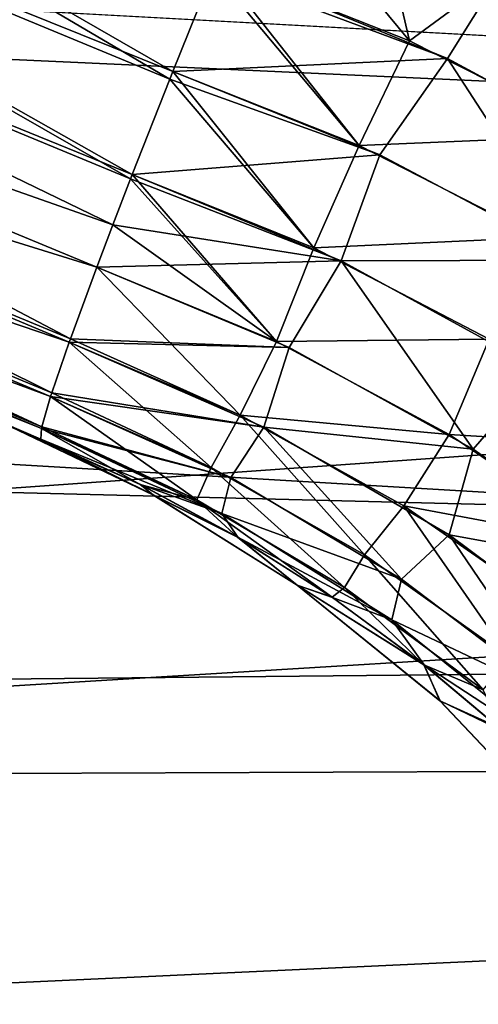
# Model space of a CAD drawing. Header units: millimetres. Extents: x -100 to 100, y -64 to 136.
# Tile 164 of 256: x -22.25 to -21.15, y 19.19 to 21.55. Entities that reach past the tile are written whole.
import ezdxf

# ---------------------------------------------------------------- set-up
doc = ezdxf.new("R2010")
doc.units = ezdxf.units.MM
doc.header["$LTSCALE"] = 159.143519
for name, color, linetype in [('146', 7, 'CONTINUOUS'), ('147', 7, 'CONTINUOUS'), ('148', 7, 'CONTINUOUS'), ('151', 7, 'CONTINUOUS'), ('157', 7, 'CONTINUOUS'), ('158', 7, 'CONTINUOUS'), ('356', 7, 'CONTINUOUS'), ('361', 7, 'CONTINUOUS'), ('363', 7, 'CONTINUOUS'), ('397', 7, 'CONTINUOUS'), ('407', 7, 'CONTINUOUS'), ('412', 7, 'CONTINUOUS'), ('437', 7, 'CONTINUOUS'), ('58', 7, 'CONTINUOUS')]:
    doc.layers.add(name, color=color, linetype=linetype)

msp = doc.modelspace()

# ---------------------------------------------------------------- linework, layer by layer
at = {"layer": '146', "color": 7, "linetype": 'CONTINUOUS', "true_color": 0x8c979c}
for points in [[(-21.3154, 21.4964, 2.6619), (-21.6749, 21.9306, 2.6685), (-21.7779, 21.6795, 2.6401), (-21.3154, 21.4964, 2.6619)], [(-21.3863, 21.8007, 2.6786), (-21.6749, 21.9306, 2.6685), (-21.3154, 21.4964, 2.6619), (-21.3863, 21.8007, 2.6786)], [(-21.1034, 21.6521, 2.6885), (-21.3863, 21.8007, 2.6786), (-21.3154, 21.4964, 2.6619), (-21.1034, 21.6521, 2.6885)], [(-21.4357, 21.2462, 2.5847), (-21.7779, 21.6795, 2.6401), (-21.7848, 21.6626, 2.6363), (-21.4357, 21.2462, 2.5847)], [(-21.4357, 21.2462, 2.5847), (-21.3154, 21.4964, 2.6619), (-21.7779, 21.6795, 2.6401), (-21.4357, 21.2462, 2.5847)], [(-21.8812, 21.4232, 2.5571), (-21.4357, 21.2462, 2.5847), (-21.7848, 21.6626, 2.6363), (-21.8812, 21.4232, 2.5571)], [(-20.8687, 21.27, 2.683), (-21.1034, 21.6521, 2.6885), (-21.3154, 21.4964, 2.6619), (-20.8687, 21.27, 2.683)], [(-21.4357, 21.2462, 2.5847), (-20.8687, 21.27, 2.683), (-21.3154, 21.4964, 2.6619), (-21.4357, 21.2462, 2.5847)], [(-21.8887, 21.4045, 2.5487), (-21.5443, 21.0016, 2.4502), (-21.8812, 21.4232, 2.5571), (-21.8887, 21.4045, 2.5487)], [(-21.8812, 21.4232, 2.5571), (-21.5443, 21.0016, 2.4502), (-21.4357, 21.2462, 2.5847), (-21.8812, 21.4232, 2.5571)], [(-21.9784, 21.1767, 2.4164), (-21.5443, 21.0016, 2.4502), (-21.8887, 21.4045, 2.5487), (-21.9784, 21.1767, 2.4164)], [(-21.4357, 21.2462, 2.5847), (-21.0054, 21.0269, 2.6125), (-20.8687, 21.27, 2.683), (-21.4357, 21.2462, 2.5847)], [(-21.4357, 21.2462, 2.5847), (-21.5443, 21.0016, 2.4502), (-21.0054, 21.0269, 2.6125), (-21.4357, 21.2462, 2.5847)], [(-21.6334, 20.7782, 2.2617), (-21.9784, 21.1767, 2.4164), (-21.9824, 21.1664, 2.409), (-21.6334, 20.7782, 2.2617)], [(-21.5443, 21.0016, 2.4502), (-21.9784, 21.1767, 2.4164), (-21.6334, 20.7782, 2.2617), (-21.5443, 21.0016, 2.4502)], [(-22.0246, 21.0571, 2.3207), (-21.6334, 20.7782, 2.2617), (-21.9824, 21.1664, 2.409), (-22.0246, 21.0571, 2.3207)], [(-22.063, 20.9561, 2.2213), (-21.6334, 20.7782, 2.2617), (-22.0246, 21.0571, 2.3207), (-22.063, 20.9561, 2.2213)], [(-21.5443, 21.0016, 2.4502), (-21.1255, 20.7839, 2.4853), (-21.0054, 21.0269, 2.6125), (-21.5443, 21.0016, 2.4502)], [(-21.1255, 20.7839, 2.4853), (-21.5443, 21.0016, 2.4502), (-21.6334, 20.7782, 2.2617), (-21.1255, 20.7839, 2.4853)], [(-21.7208, 20.6019, 2.0267), (-22.063, 20.9561, 2.2213), (-22.1261, 20.7847, 1.996), (-21.7208, 20.6019, 2.0267)], [(-21.6334, 20.7782, 2.2617), (-22.063, 20.9561, 2.2213), (-21.7208, 20.6019, 2.0267), (-21.6334, 20.7782, 2.2617)], [(-21.7898, 20.4771, 1.7615), (-22.1291, 20.7762, 1.9823), (-22.1706, 20.6555, 1.7385), (-21.7898, 20.4771, 1.7615)], [(-22.1291, 20.7762, 1.9823), (-21.7208, 20.6019, 2.0267), (-22.1261, 20.7847, 1.996), (-22.1291, 20.7762, 1.9823)], [(-21.7208, 20.6019, 2.0267), (-22.1291, 20.7762, 1.9823), (-21.7898, 20.4771, 1.7615), (-21.7208, 20.6019, 2.0267)], [(-21.2205, 20.556, 2.3047), (-21.6334, 20.7782, 2.2617), (-21.7208, 20.6019, 2.0267), (-21.2205, 20.556, 2.3047)], [(-21.2205, 20.556, 2.3047), (-21.1255, 20.7839, 2.4853), (-21.6334, 20.7782, 2.2617), (-21.2205, 20.556, 2.3047)], [(-20.7254, 20.5259, 2.5215), (-21.1255, 20.7839, 2.4853), (-21.2205, 20.556, 2.3047), (-20.7254, 20.5259, 2.5215)], [(-22.1735, 20.6467, 1.7154), (-21.7898, 20.4771, 1.7615), (-22.1706, 20.6555, 1.7385), (-22.1735, 20.6467, 1.7154)], [(-21.8242, 20.3998, 1.4856), (-22.1735, 20.6467, 1.7154), (-22.1944, 20.5745, 1.4594), (-21.8242, 20.3998, 1.4856)], [(-21.7898, 20.4771, 1.7615), (-22.1735, 20.6467, 1.7154), (-21.8242, 20.3998, 1.4856), (-21.7898, 20.4771, 1.7615)], [(-21.423, 20.2683, 1.8121), (-21.7208, 20.6019, 2.0267), (-21.7898, 20.4771, 1.7615), (-21.423, 20.2683, 1.8121)], [(-21.3295, 20.3853, 2.0748), (-21.2205, 20.556, 2.3047), (-21.7208, 20.6019, 2.0267), (-21.3295, 20.3853, 2.0748)], [(-21.3295, 20.3853, 2.0748), (-21.7208, 20.6019, 2.0267), (-21.423, 20.2683, 1.8121), (-21.3295, 20.3853, 2.0748)], [(-21.9591, 20.4366, 1.2), (-22.1953, 20.5705, 1.4382), (-22.1966, 20.5448, 1.1695), (-21.9591, 20.4366, 1.2)], [(-22.1953, 20.5705, 1.4382), (-21.8242, 20.3998, 1.4856), (-22.1944, 20.5745, 1.4594), (-22.1953, 20.5705, 1.4382)], [(-21.8242, 20.3998, 1.4856), (-22.1953, 20.5705, 1.4382), (-21.9591, 20.4366, 1.2), (-21.8242, 20.3998, 1.4856)], [(-20.8277, 20.2919, 2.3501), (-21.2205, 20.556, 2.3047), (-21.3295, 20.3853, 2.0748), (-20.8277, 20.2919, 2.3501)], [(-20.8277, 20.2919, 2.3501), (-20.7254, 20.5259, 2.5215), (-21.2205, 20.556, 2.3047), (-20.8277, 20.2919, 2.3501)], [(-21.4711, 20.1908, 1.5381), (-21.7898, 20.4771, 1.7615), (-21.8242, 20.3998, 1.4856), (-21.4711, 20.1908, 1.5381)], [(-21.423, 20.2683, 1.8121), (-21.7898, 20.4771, 1.7615), (-21.4711, 20.1908, 1.5381), (-21.423, 20.2683, 1.8121)], [(-21.7267, 20.3106, 1.233), (-21.8242, 20.3998, 1.4856), (-21.9591, 20.4366, 1.2), (-21.7267, 20.3106, 1.233)], [(-21.4711, 20.1908, 1.5381), (-21.8242, 20.3998, 1.4856), (-21.5005, 20.167, 1.2687), (-21.4711, 20.1908, 1.5381)], [(-21.5005, 20.167, 1.2687), (-21.8242, 20.3998, 1.4856), (-21.7267, 20.3106, 1.233), (-21.5005, 20.167, 1.2687)], [(-21.0763, 20.0223, 1.8669), (-21.3295, 20.3853, 2.0748), (-21.423, 20.2683, 1.8121), (-21.0763, 20.0223, 1.8669)], [(-20.9584, 20.1287, 2.1264), (-20.8277, 20.2919, 2.3501), (-21.3295, 20.3853, 2.0748), (-20.9584, 20.1287, 2.1264)], [(-20.9584, 20.1287, 2.1264), (-21.3295, 20.3853, 2.0748), (-21.0763, 20.0223, 1.8669), (-20.9584, 20.1287, 2.1264)], [(-21.1393, 19.9458, 1.5954), (-21.423, 20.2683, 1.8121), (-21.4711, 20.1908, 1.5381), (-21.1393, 19.9458, 1.5954)], [(-21.0763, 20.0223, 1.8669), (-21.423, 20.2683, 1.8121), (-21.1393, 19.9458, 1.5954), (-21.0763, 20.0223, 1.8669)], [(-21.2817, 20.0059, 1.3071), (-21.4711, 20.1908, 1.5381), (-21.5005, 20.167, 1.2687), (-21.2817, 20.0059, 1.3071)], [(-21.1393, 19.9458, 1.5954), (-21.4711, 20.1908, 1.5381), (-21.2817, 20.0059, 1.3071), (-21.1393, 19.9458, 1.5954)], [(-21.0937, 19.8479, 1.3437), (-21.1393, 19.9458, 1.5954), (-21.2817, 20.0059, 1.3071), (-21.0937, 19.8479, 1.3437)]]:
    msp.add_3dface(points, dxfattribs=at)
at = {"layer": '147', "color": 7, "linetype": 'CONTINUOUS', "true_color": 0x8c979c}
for points in [[(-22.1966, 20.5448, -1.1694), (-21.9587, 20.4364, -1.2001), (-22.2683, 20.5745, -0.5444), (-22.1966, 20.5448, -1.1694)], [(-22.2683, 20.5745, -0.5444), (-21.9587, 20.4364, -1.2001), (-21.929, 20.4119, -0.5145), (-22.2683, 20.5745, -0.5444)], [(-22.2683, 20.5745, -0.5444), (-21.929, 20.4119, -0.5145), (-22.268, 20.5743, 0.5484), (-22.2683, 20.5745, -0.5444)], [(-21.9287, 20.4118, 0.5183), (-22.1966, 20.5448, 1.1695), (-22.268, 20.5743, 0.5484), (-21.9287, 20.4118, 0.5183)], [(-21.929, 20.4119, -0.5145), (-21.9287, 20.4118, 0.5183), (-22.268, 20.5743, 0.5484), (-21.929, 20.4119, -0.5145)], [(-21.9591, 20.4366, 1.2), (-22.1966, 20.5448, 1.1695), (-21.9287, 20.4118, 0.5183), (-21.9591, 20.4366, 1.2)], [(-21.7267, 20.3106, 1.233), (-21.9591, 20.4366, 1.2), (-21.9287, 20.4118, 0.5183), (-21.7267, 20.3106, 1.233)], [(-21.9587, 20.4364, -1.2001), (-21.7261, 20.3103, -1.2333), (-21.929, 20.4119, -0.5145), (-21.9587, 20.4364, -1.2001)], [(-21.929, 20.4119, -0.5145), (-21.7261, 20.3103, -1.2333), (-21.5844, 20.1961, -0.4829), (-21.929, 20.4119, -0.5145)], [(-21.929, 20.4119, -0.5145), (-21.5844, 20.1961, -0.4829), (-21.9287, 20.4118, 0.5183), (-21.929, 20.4119, -0.5145)], [(-21.5841, 20.1961, 0.4866), (-21.7267, 20.3106, 1.233), (-21.9287, 20.4118, 0.5183), (-21.5841, 20.1961, 0.4866)], [(-21.5844, 20.1961, -0.4829), (-21.5841, 20.1961, 0.4866), (-21.9287, 20.4118, 0.5183), (-21.5844, 20.1961, -0.4829)], [(-21.5005, 20.167, 1.2687), (-21.7267, 20.3106, 1.233), (-21.5841, 20.1961, 0.4866), (-21.5005, 20.167, 1.2687)], [(-21.7261, 20.3103, -1.2333), (-21.4998, 20.1666, -1.269), (-21.5844, 20.1961, -0.4829), (-21.7261, 20.3103, -1.2333)], [(-21.4998, 20.1666, -1.269), (-21.281, 20.0054, -1.3074), (-21.5844, 20.1961, -0.4829), (-21.4998, 20.1666, -1.269)], [(-21.5844, 20.1961, -0.4829), (-21.281, 20.0054, -1.3074), (-21.2429, 19.9194, -0.4498), (-21.5844, 20.1961, -0.4829)], [(-21.5844, 20.1961, -0.4829), (-21.2429, 19.9194, -0.4498), (-21.5841, 20.1961, 0.4866), (-21.5844, 20.1961, -0.4829)], [(-21.2817, 20.0059, 1.3071), (-21.5005, 20.167, 1.2687), (-21.5841, 20.1961, 0.4866), (-21.2817, 20.0059, 1.3071)], [(-21.2427, 19.9194, 0.4532), (-21.2817, 20.0059, 1.3071), (-21.5841, 20.1961, 0.4866), (-21.2427, 19.9194, 0.4532)], [(-21.2429, 19.9194, -0.4498), (-21.2427, 19.9194, 0.4532), (-21.5841, 20.1961, 0.4866), (-21.2429, 19.9194, -0.4498)], [(-21.0937, 19.8479, 1.3437), (-21.2817, 20.0059, 1.3071), (-21.2427, 19.9194, 0.4532), (-21.0937, 19.8479, 1.3437)], [(-21.281, 20.0054, -1.3074), (-21.1024, 19.8556, -1.3421), (-21.2429, 19.9194, -0.4498), (-21.281, 20.0054, -1.3074)], [(-21.2429, 19.9194, -0.4498), (-21.1024, 19.8556, -1.3421), (-20.9177, 19.5765, -0.4159), (-21.2429, 19.9194, -0.4498)], [(-21.2429, 19.9194, -0.4498), (-20.9177, 19.5765, -0.4159), (-21.2427, 19.9194, 0.4532), (-21.2429, 19.9194, -0.4498)], [(-20.9175, 19.5764, 0.419), (-21.0937, 19.8479, 1.3437), (-21.2427, 19.9194, 0.4532), (-20.9175, 19.5764, 0.419)], [(-20.9177, 19.5765, -0.4159), (-20.9175, 19.5764, 0.419), (-21.2427, 19.9194, 0.4532), (-20.9177, 19.5765, -0.4159)]]:
    msp.add_3dface(points, dxfattribs=at)
at = {"layer": '148', "color": 7, "linetype": 'CONTINUOUS', "true_color": 0x8c979c}
for points in [[(-21.7779, 21.6795, -2.6401), (-21.2246, 21.4545, -2.6662), (-21.7848, 21.6626, -2.6363), (-21.7779, 21.6795, -2.6401)], [(-21.1022, 21.6512, -2.6885), (-21.2246, 21.4545, -2.6662), (-21.7779, 21.6795, -2.6401), (-21.1022, 21.6512, -2.6885)], [(-21.2246, 21.4545, -2.6662), (-21.8812, 21.4233, -2.5571), (-21.7848, 21.6626, -2.6363), (-21.2246, 21.4545, -2.6662)], [(-21.1022, 21.6512, -2.6885), (-20.6949, 21.168, -2.6912), (-21.2246, 21.4545, -2.6662), (-21.1022, 21.6512, -2.6885)], [(-21.3868, 21.2239, -2.5879), (-21.8812, 21.4233, -2.5571), (-21.2246, 21.4545, -2.6662), (-21.3868, 21.2239, -2.5879)], [(-20.9116, 20.9725, -2.6188), (-21.3868, 21.2239, -2.5879), (-21.2246, 21.4545, -2.6662), (-20.9116, 20.9725, -2.6188)], [(-20.6949, 21.168, -2.6912), (-20.9116, 20.9725, -2.6188), (-21.2246, 21.4545, -2.6662), (-20.6949, 21.168, -2.6912)], [(-21.8812, 21.4233, -2.5571), (-21.3868, 21.2239, -2.5879), (-21.8887, 21.4045, -2.5487), (-21.8812, 21.4233, -2.5571)], [(-21.8887, 21.4045, -2.5487), (-21.3868, 21.2239, -2.5879), (-21.9784, 21.1767, -2.4164), (-21.8887, 21.4045, -2.5487)], [(-21.9784, 21.1767, -2.4164), (-21.3868, 21.2239, -2.5879), (-21.4787, 20.9709, -2.4556), (-21.9784, 21.1767, -2.4164)], [(-21.3868, 21.2239, -2.5879), (-20.9116, 20.9725, -2.6188), (-21.4787, 20.9709, -2.4556), (-21.3868, 21.2239, -2.5879)], [(-21.9784, 21.1767, -2.4164), (-21.4787, 20.9709, -2.4556), (-21.9824, 21.1664, -2.409), (-21.9784, 21.1767, -2.4164)], [(-21.9824, 21.1664, -2.409), (-21.4787, 20.9709, -2.4556), (-22.0246, 21.0571, -2.3207), (-21.9824, 21.1664, -2.409)], [(-22.0246, 21.0571, -2.3207), (-21.4787, 20.9709, -2.4556), (-22.063, 20.9561, -2.2213), (-22.0246, 21.0571, -2.3207)], [(-22.063, 20.9561, -2.2213), (-21.4787, 20.9709, -2.4556), (-21.6033, 20.7638, -2.2648), (-22.063, 20.9561, -2.2213)], [(-21.6033, 20.7638, -2.2648), (-21.4787, 20.9709, -2.4556), (-21.1631, 20.5209, -2.3112), (-21.6033, 20.7638, -2.2648)], [(-21.4787, 20.9709, -2.4556), (-20.9116, 20.9725, -2.6188), (-21.0003, 20.7089, -2.4964), (-21.4787, 20.9709, -2.4556)], [(-21.4787, 20.9709, -2.4556), (-21.0003, 20.7089, -2.4964), (-21.1631, 20.5209, -2.3112), (-21.4787, 20.9709, -2.4556)], [(-22.063, 20.9561, -2.2213), (-21.6033, 20.7638, -2.2648), (-22.1261, 20.7846, -1.996), (-22.063, 20.9561, -2.2213)], [(-22.1291, 20.7762, -1.9823), (-21.6638, 20.5736, -2.0335), (-22.1706, 20.6555, -1.7385), (-22.1291, 20.7762, -1.9823)], [(-22.1261, 20.7846, -1.996), (-21.6033, 20.7638, -2.2648), (-22.1291, 20.7762, -1.9823), (-22.1261, 20.7846, -1.996)], [(-22.1291, 20.7762, -1.9823), (-21.6033, 20.7638, -2.2648), (-21.6638, 20.5736, -2.0335), (-22.1291, 20.7762, -1.9823)], [(-21.6033, 20.7638, -2.2648), (-21.1631, 20.5209, -2.3112), (-21.6638, 20.5736, -2.0335), (-21.6033, 20.7638, -2.2648)], [(-21.1631, 20.5209, -2.3112), (-21.0003, 20.7089, -2.4964), (-20.7464, 20.2303, -2.3603), (-21.1631, 20.5209, -2.3112)], [(-22.1706, 20.6555, -1.7385), (-21.6638, 20.5736, -2.0335), (-22.1735, 20.6467, -1.7154), (-22.1706, 20.6555, -1.7385)], [(-22.1735, 20.6467, -1.7154), (-21.7429, 20.4532, -1.7677), (-22.1944, 20.5745, -1.4593), (-22.1735, 20.6467, -1.7154)], [(-22.1735, 20.6467, -1.7154), (-21.6638, 20.5736, -2.0335), (-21.7429, 20.4532, -1.7677), (-22.1735, 20.6467, -1.7154)], [(-22.1966, 20.5448, -1.1694), (-22.1953, 20.5705, -1.4382), (-21.764, 20.3676, -1.4942), (-22.1966, 20.5448, -1.1694)], [(-22.1944, 20.5745, -1.4593), (-21.7429, 20.4532, -1.7677), (-22.1953, 20.5705, -1.4382), (-22.1944, 20.5745, -1.4593)], [(-22.1953, 20.5705, -1.4382), (-21.7429, 20.4532, -1.7677), (-21.764, 20.3676, -1.4942), (-22.1953, 20.5705, -1.4382)], [(-21.7429, 20.4532, -1.7677), (-21.6638, 20.5736, -2.0335), (-21.3344, 20.2103, -1.8256), (-21.7429, 20.4532, -1.7677)], [(-21.6638, 20.5736, -2.0335), (-21.1631, 20.5209, -2.3112), (-21.2212, 20.3161, -2.0894), (-21.6638, 20.5736, -2.0335)], [(-21.6638, 20.5736, -2.0335), (-21.2212, 20.3161, -2.0894), (-21.3344, 20.2103, -1.8256), (-21.6638, 20.5736, -2.0335)], [(-21.9587, 20.4364, -1.2001), (-22.1966, 20.5448, -1.1694), (-21.764, 20.3676, -1.4942), (-21.9587, 20.4364, -1.2001)], [(-21.1631, 20.5209, -2.3112), (-20.7464, 20.2303, -2.3603), (-21.2212, 20.3161, -2.0894), (-21.1631, 20.5209, -2.3112)], [(-21.7429, 20.4532, -1.7677), (-21.3344, 20.2103, -1.8256), (-21.764, 20.3676, -1.4942), (-21.7429, 20.4532, -1.7677)], [(-21.7261, 20.3103, -1.2333), (-21.9587, 20.4364, -1.2001), (-21.764, 20.3676, -1.4942), (-21.7261, 20.3103, -1.2333)], [(-21.7261, 20.3103, -1.2333), (-21.764, 20.3676, -1.4942), (-21.3581, 20.1131, -1.5569), (-21.7261, 20.3103, -1.2333)], [(-21.764, 20.3676, -1.4942), (-21.3344, 20.2103, -1.8256), (-21.3581, 20.1131, -1.5569), (-21.764, 20.3676, -1.4942)], [(-21.4998, 20.1666, -1.269), (-21.7261, 20.3103, -1.2333), (-21.3581, 20.1131, -1.5569), (-21.4998, 20.1666, -1.269)], [(-21.3344, 20.2103, -1.8256), (-21.2212, 20.3161, -2.0894), (-20.9521, 19.9211, -1.8888), (-21.3344, 20.2103, -1.8256)], [(-21.2212, 20.3161, -2.0894), (-20.7464, 20.2303, -2.3603), (-20.8062, 20.0072, -2.1498), (-21.2212, 20.3161, -2.0894)], [(-21.2212, 20.3161, -2.0894), (-20.8062, 20.0072, -2.1498), (-20.9521, 19.9211, -1.8888), (-21.2212, 20.3161, -2.0894)], [(-21.3344, 20.2103, -1.8256), (-20.9521, 19.9211, -1.8888), (-21.3581, 20.1131, -1.5569), (-21.3344, 20.2103, -1.8256)], [(-21.281, 20.0054, -1.3074), (-21.4998, 20.1666, -1.269), (-21.3581, 20.1131, -1.5569), (-21.281, 20.0054, -1.3074)], [(-21.281, 20.0054, -1.3074), (-21.3581, 20.1131, -1.5569), (-20.9822, 19.8109, -1.6262), (-21.281, 20.0054, -1.3074)], [(-21.3581, 20.1131, -1.5569), (-20.9521, 19.9211, -1.8888), (-20.9822, 19.8109, -1.6262), (-21.3581, 20.1131, -1.5569)], [(-21.1024, 19.8556, -1.3421), (-21.281, 20.0054, -1.3074), (-20.9822, 19.8109, -1.6262), (-21.1024, 19.8556, -1.3421)]]:
    msp.add_3dface(points, dxfattribs=at)
at = {"layer": '151', "color": 7, "linetype": 'CONTINUOUS', "true_color": 0x8c979c}
for points in [[(-23.6189, 22.4223, -2.5723), (-21.8887, 21.4045, -2.5487), (-23.7228, 22.1641, -2.4846), (-23.6189, 22.4223, -2.5723)], [(-21.8812, 21.4233, -2.5571), (-21.8887, 21.4045, -2.5487), (-23.6189, 22.4223, -2.5723), (-21.8812, 21.4233, -2.5571)], [(-21.7848, 21.6626, -2.6363), (-21.8812, 21.4233, -2.5571), (-23.6189, 22.4223, -2.5723), (-21.7848, 21.6626, -2.6363)], [(-23.7228, 22.1641, -2.4846), (-21.9824, 21.1664, -2.409), (-23.8167, 21.9257, -2.3447), (-23.7228, 22.1641, -2.4846)], [(-21.8887, 21.4045, -2.5487), (-21.9784, 21.1767, -2.4164), (-23.7228, 22.1641, -2.4846), (-21.8887, 21.4045, -2.5487)], [(-21.9784, 21.1767, -2.4164), (-21.9824, 21.1664, -2.409), (-23.7228, 22.1641, -2.4846), (-21.9784, 21.1767, -2.4164)], [(-23.8167, 21.9257, -2.3447), (-22.0246, 21.0571, -2.3207), (-23.8969, 21.7163, -2.1578), (-23.8167, 21.9257, -2.3447)], [(-21.9824, 21.1664, -2.409), (-22.0246, 21.0571, -2.3207), (-23.8167, 21.9257, -2.3447), (-21.9824, 21.1664, -2.409)], [(-23.8969, 21.7163, -2.1578), (-22.1261, 20.7846, -1.996), (-23.9604, 21.5438, -1.9311), (-23.8969, 21.7163, -2.1578)], [(-22.0246, 21.0571, -2.3207), (-22.063, 20.9561, -2.2213), (-23.8969, 21.7163, -2.1578), (-22.0246, 21.0571, -2.3207)], [(-22.063, 20.9561, -2.2213), (-22.1261, 20.7846, -1.996), (-23.8969, 21.7163, -2.1578), (-22.063, 20.9561, -2.2213)], [(-23.9604, 21.5438, -1.9311), (-22.1706, 20.6555, -1.7385), (-24.0049, 21.4147, -1.6732), (-23.9604, 21.5438, -1.9311)], [(-22.1261, 20.7846, -1.996), (-22.1291, 20.7762, -1.9823), (-23.9604, 21.5438, -1.9311), (-22.1261, 20.7846, -1.996)], [(-22.1291, 20.7762, -1.9823), (-22.1706, 20.6555, -1.7385), (-23.9604, 21.5438, -1.9311), (-22.1291, 20.7762, -1.9823)], [(-24.0049, 21.4147, -1.6732), (-22.1944, 20.5745, -1.4593), (-24.0286, 21.3339, -1.3937), (-24.0049, 21.4147, -1.6732)], [(-22.1706, 20.6555, -1.7385), (-22.1735, 20.6467, -1.7154), (-24.0049, 21.4147, -1.6732), (-22.1706, 20.6555, -1.7385)], [(-22.1735, 20.6467, -1.7154), (-22.1944, 20.5745, -1.4593), (-24.0049, 21.4147, -1.6732), (-22.1735, 20.6467, -1.7154)], [(-22.1953, 20.5705, -1.4382), (-22.1966, 20.5448, -1.1694), (-24.0286, 21.3339, -1.3937), (-22.1953, 20.5705, -1.4382)], [(-24.0286, 21.3339, -1.3937), (-22.1966, 20.5448, -1.1694), (-23.1137, 20.9246, -1.1374), (-24.0286, 21.3339, -1.3937)], [(-22.1944, 20.5745, -1.4593), (-22.1953, 20.5705, -1.4382), (-24.0286, 21.3339, -1.3937), (-22.1944, 20.5745, -1.4593)]]:
    msp.add_3dface(points, dxfattribs=at)
at = {"layer": '157', "color": 7, "linetype": 'CONTINUOUS', "true_color": 0x8c979c}
for points in [[(-23.8167, 21.9257, 2.3447), (-21.9784, 21.1767, 2.4164), (-23.7228, 22.1641, 2.4846), (-23.8167, 21.9257, 2.3447)], [(-21.9784, 21.1767, 2.4164), (-21.8887, 21.4045, 2.5487), (-23.7228, 22.1641, 2.4846), (-21.9784, 21.1767, 2.4164)], [(-21.8887, 21.4045, 2.5487), (-21.8812, 21.4232, 2.5571), (-23.7228, 22.1641, 2.4846), (-21.8887, 21.4045, 2.5487)], [(-21.8812, 21.4232, 2.5571), (-21.7848, 21.6626, 2.6363), (-23.7228, 22.1641, 2.4846), (-21.8812, 21.4232, 2.5571)], [(-23.8969, 21.7163, 2.1578), (-22.0246, 21.0571, 2.3207), (-23.8167, 21.9257, 2.3447), (-23.8969, 21.7163, 2.1578)], [(-21.9824, 21.1664, 2.409), (-21.9784, 21.1767, 2.4164), (-23.8167, 21.9257, 2.3447), (-21.9824, 21.1664, 2.409)], [(-22.0246, 21.0571, 2.3207), (-21.9824, 21.1664, 2.409), (-23.8167, 21.9257, 2.3447), (-22.0246, 21.0571, 2.3207)], [(-23.9604, 21.5438, 1.9311), (-22.063, 20.9561, 2.2213), (-23.8969, 21.7163, 2.1578), (-23.9604, 21.5438, 1.9311)], [(-22.063, 20.9561, 2.2213), (-22.0246, 21.0571, 2.3207), (-23.8969, 21.7163, 2.1578), (-22.063, 20.9561, 2.2213)], [(-24.0049, 21.4147, 1.6732), (-22.1291, 20.7762, 1.9823), (-23.9604, 21.5438, 1.9311), (-24.0049, 21.4147, 1.6732)], [(-22.1261, 20.7847, 1.996), (-22.063, 20.9561, 2.2213), (-23.9604, 21.5438, 1.9311), (-22.1261, 20.7847, 1.996)], [(-22.1291, 20.7762, 1.9823), (-22.1261, 20.7847, 1.996), (-23.9604, 21.5438, 1.9311), (-22.1291, 20.7762, 1.9823)], [(-24.0286, 21.3339, 1.3937), (-22.1735, 20.6467, 1.7154), (-24.0049, 21.4147, 1.6732), (-24.0286, 21.3339, 1.3937)], [(-22.1706, 20.6555, 1.7385), (-22.1291, 20.7762, 1.9823), (-24.0049, 21.4147, 1.6732), (-22.1706, 20.6555, 1.7385)], [(-22.1735, 20.6467, 1.7154), (-22.1706, 20.6555, 1.7385), (-24.0049, 21.4147, 1.6732), (-22.1735, 20.6467, 1.7154)], [(-24.0307, 21.3045, 1.1054), (-22.1953, 20.5705, 1.4382), (-24.0286, 21.3339, 1.3937), (-24.0307, 21.3045, 1.1054)], [(-22.1944, 20.5745, 1.4594), (-22.1735, 20.6467, 1.7154), (-24.0286, 21.3339, 1.3937), (-22.1944, 20.5745, 1.4594)], [(-22.1953, 20.5705, 1.4382), (-22.1944, 20.5745, 1.4594), (-24.0286, 21.3339, 1.3937), (-22.1953, 20.5705, 1.4382)], [(-22.1966, 20.5448, 1.1695), (-22.1953, 20.5705, 1.4382), (-24.0307, 21.3045, 1.1054), (-22.1966, 20.5448, 1.1695)]]:
    msp.add_3dface(points, dxfattribs=at)
at = {"layer": '158', "color": 7, "linetype": 'CONTINUOUS', "true_color": 0x8c979c}
for points in [[(-22.268, 20.5743, 0.5484), (-22.1966, 20.5448, 1.1695), (-24.0307, 21.3045, 1.1054), (-22.268, 20.5743, 0.5484)], [(-22.1966, 20.5448, -1.1694), (-22.2683, 20.5745, -0.5444), (-23.1137, 20.9246, -1.1374), (-22.1966, 20.5448, -1.1694)]]:
    msp.add_3dface(points, dxfattribs=at)
at = {"layer": '356', "color": 7, "linetype": 'CONTINUOUS', "true_color": 0x323232}
for points in [[(-21.3211, 18.3036, 47.2), (-19.36, 20.3667, 47.2), (-21.3211, 18.3036, 46.2), (-21.3211, 18.3036, 47.2)], [(-21.3211, 18.3036, 46.2), (-19.36, 20.3667, 47.2), (-19.36, 20.3667, 46.2), (-21.3211, 18.3036, 46.2)]]:
    msp.add_3dface(points, dxfattribs=at)
at = {"layer": '361', "color": 7, "linetype": 'CONTINUOUS', "true_color": 0x323232}
for points in [[(-19.36, 20.3667, 47.2), (-21.3211, 18.3036, 47.2), (-19.8577, 19.8577, 47.3289), (-19.36, 20.3667, 47.2)], [(-21.3211, 18.3036, 47.2), (-21.7085, 17.8157, 47.3289), (-19.8577, 19.8577, 47.3289), (-21.3211, 18.3036, 47.2)], [(-21.7085, 17.8157, 47.3289), (-19.8225, 19.8225, 47.4497), (-19.8577, 19.8577, 47.3289), (-21.7085, 17.8157, 47.3289)], [(-21.67, 17.7841, 47.4497), (-19.8225, 19.8225, 47.4497), (-21.7085, 17.8157, 47.3289), (-21.67, 17.7841, 47.4497)], [(-21.67, 17.7841, 47.4497), (-19.7663, 19.7663, 47.5534), (-19.8225, 19.8225, 47.4497), (-21.67, 17.7841, 47.4497)], [(-21.6085, 17.7337, 47.5534), (-19.7663, 19.7663, 47.5534), (-21.67, 17.7841, 47.4497), (-21.6085, 17.7337, 47.5534)], [(-21.6085, 17.7337, 47.5534), (-19.693, 19.693, 47.6329), (-19.7663, 19.7663, 47.5534), (-21.6085, 17.7337, 47.5534)], [(-21.5284, 17.6679, 47.6329), (-19.693, 19.693, 47.6329), (-21.6085, 17.7337, 47.5534), (-21.5284, 17.6679, 47.6329)], [(-21.5284, 17.6679, 47.6329), (-19.6077, 19.6077, 47.683), (-19.693, 19.693, 47.6329), (-21.5284, 17.6679, 47.6329)], [(-21.4351, 17.5914, 47.683), (-19.6077, 19.6077, 47.683), (-21.5284, 17.6679, 47.6329), (-21.4351, 17.5914, 47.683)], [(-21.4351, 17.5914, 47.683), (-20.9466, 17.9722, 47.7), (-19.6077, 19.6077, 47.683), (-21.4351, 17.5914, 47.683)]]:
    msp.add_3dface(points, dxfattribs=at)
at = {"layer": '363', "color": 7, "linetype": 'CONTINUOUS', "true_color": 0x323232}
for points in [[(-21.3211, 18.3036, 46.2), (-19.36, 20.3667, 46.2), (-19.8577, 19.8577, 46.0706), (-21.3211, 18.3036, 46.2)], [(-21.7084, 17.8156, 46.0706), (-21.3211, 18.3036, 46.2), (-19.8577, 19.8577, 46.0706), (-21.7084, 17.8156, 46.0706)], [(-21.7084, 17.8156, 46.0706), (-19.8577, 19.8577, 46.0706), (-21.6698, 17.7839, 45.9499), (-21.7084, 17.8156, 46.0706)], [(-21.6698, 17.7839, 45.9499), (-19.8577, 19.8577, 46.0706), (-19.8223, 19.8223, 45.9499), (-21.6698, 17.7839, 45.9499)], [(-21.6698, 17.7839, 45.9499), (-19.8223, 19.8223, 45.9499), (-21.6082, 17.7334, 45.8463), (-21.6698, 17.7839, 45.9499)], [(-21.6082, 17.7334, 45.8463), (-19.8223, 19.8223, 45.9499), (-19.766, 19.766, 45.8463), (-21.6082, 17.7334, 45.8463)], [(-21.6082, 17.7334, 45.8463), (-19.766, 19.766, 45.8463), (-21.5281, 17.6676, 45.7668), (-21.6082, 17.7334, 45.8463)], [(-21.5281, 17.6676, 45.7668), (-19.766, 19.766, 45.8463), (-19.6927, 19.6927, 45.7668), (-21.5281, 17.6676, 45.7668)], [(-21.4347, 17.591, 45.7169), (-21.5281, 17.6676, 45.7668), (-19.6927, 19.6927, 45.7668), (-21.4347, 17.591, 45.7169)], [(-19.6073, 19.6073, 45.7169), (-21.4347, 17.591, 45.7169), (-19.6927, 19.6927, 45.7668), (-19.6073, 19.6073, 45.7169)], [(-19.6073, 19.6073, 45.7169), (-20.9417, 17.9779, 45.7), (-21.4347, 17.591, 45.7169), (-19.6073, 19.6073, 45.7169)]]:
    msp.add_3dface(points, dxfattribs=at)
at = {"layer": '397', "color": 7, "linetype": 'CONTINUOUS', "true_color": 0xaaaaaa}
for points in [[(-97.6021, 19.2221, 45.7), (-14.5994, 23.4226, 45.7), (-98.3782, 24.7212, 45.7), (-97.6021, 19.2221, 45.7)], [(-16.8941, 21.8254, 45.7), (-14.5994, 23.4226, 45.7), (-97.6021, 19.2221, 45.7), (-16.8941, 21.8254, 45.7)], [(-19.0155, 20.0043, 45.7), (-16.8941, 21.8254, 45.7), (-97.6021, 19.2221, 45.7), (-19.0155, 20.0043, 45.7)], [(-20.9417, 17.9779, 45.7), (-19.0155, 20.0043, 45.7), (-97.6021, 19.2221, 45.7), (-20.9417, 17.9779, 45.7)], [(-96.5191, 13.7757, 45.7), (-20.9417, 17.9779, 45.7), (-97.6021, 19.2221, 45.7), (-96.5191, 13.7757, 45.7)]]:
    msp.add_3dface(points, dxfattribs=at)
at = {"layer": '407', "color": 7, "linetype": 'CONTINUOUS'}
for points in [[(-96.887, 24.8837, 36.7), (-23.2, 21.6218, 36.7), (-8.2911, 20.8091, 36.7), (-96.887, 24.8837, 36.7)], [(-96.1224, 19.468, 36.7), (-96.887, 24.8837, 36.7), (-10.4924, 19.7907, 36.7), (-96.1224, 19.468, 36.7)], [(-10.4924, 19.7907, 36.7), (-96.887, 24.8837, 36.7), (-8.2911, 20.8091, 36.7), (-10.4924, 19.7907, 36.7)], [(-8.2911, 20.8091, 36.7), (-23.2, 21.6218, 36.7), (-5.9926, 21.5835, 36.7), (-8.2911, 20.8091, 36.7)], [(-12.5706, 18.5402, 36.7), (-96.1224, 19.468, 36.7), (-10.4924, 19.7907, 36.7), (-12.5706, 18.5402, 36.7)], [(-95.0555, 14.1042, 36.7), (-96.1224, 19.468, 36.7), (-16.2623, 15.4045, 36.7), (-95.0555, 14.1042, 36.7)], [(-16.2623, 15.4045, 36.7), (-96.1224, 19.468, 36.7), (-14.5014, 17.0724, 36.7), (-16.2623, 15.4045, 36.7)], [(-14.5014, 17.0724, 36.7), (-96.1224, 19.468, 36.7), (-12.5706, 18.5402, 36.7), (-14.5014, 17.0724, 36.7)]]:
    msp.add_3dface(points, dxfattribs=at)
at = {"layer": '412', "linetype": 'CONTINUOUS'}
for points in [[(-21.8, 21.6218, 36.7427), (-70.0296, 17.0356, 36.7427), (-5.9926, 21.5835, 36.7427), (-21.8, 21.6218, 36.7427)], [(-70.0296, 17.0356, 36.7427), (-21.8, 21.6218, 36.7427), (-23.2, 21.6218, 36.7427), (-70.0296, 17.0356, 36.7427)], [(-5.9926, 21.5835, 36.7427), (-70.0296, 17.0356, 36.7427), (-8.2911, 20.8091, 36.7427), (-5.9926, 21.5835, 36.7427)], [(-8.2911, 20.8091, 36.7427), (-70.0296, 17.0356, 36.7427), (-10.4924, 19.7907, 36.7427), (-8.2911, 20.8091, 36.7427)], [(-10.4924, 19.7907, 36.7427), (-70.0296, 17.0356, 36.7427), (-12.5706, 18.5402, 36.7427), (-10.4924, 19.7907, 36.7427)]]:
    msp.add_3dface(points, dxfattribs=at)
at = {"layer": '437', "color": 7, "linetype": 'CONTINUOUS', "true_color": 0xaaaaaa}
for points in [[(-12.5001, 21.6506, 44.7), (-14.6947, 20.2254, 44.7), (-71.1069, 21.6559, 44.7), (-12.5001, 21.6506, 44.7)], [(-14.6947, 20.2254, 44.7), (-16.7283, 18.5786, 44.7), (-71.1069, 21.6559, 44.7), (-14.6947, 20.2254, 44.7)], [(-16.7283, 18.5786, 44.7), (-70.0296, 17.0356, 44.7), (-71.1069, 21.6559, 44.7), (-16.7283, 18.5786, 44.7)]]:
    msp.add_3dface(points, dxfattribs=at)
at = {"layer": '58', "color": 7, "linetype": 'CONTINUOUS', "true_color": 0x8c979c}
for points in [[(-10.4302, 32.7271, -3.0612), (-10.4302, 19.3584, -3.0612), (-21.3886, 26.6627, -2.6785), (-10.4302, 32.7271, -3.0612)], [(-21.3886, 26.6627, -2.6785), (-10.4302, 19.3584, -3.0612), (-21.0855, 26.4139, -2.6891), (-21.3886, 26.6627, -2.6785)], [(-21.0855, 23.5861, -2.6891), (-10.4302, 19.3584, -3.0612), (-21.3886, 23.3373, -2.6785), (-21.0855, 23.5861, -2.6891)], [(-21.3886, 23.3373, -2.6785), (-10.4302, 19.3584, -3.0612), (-21.7344, 23.1523, -2.6664), (-21.3886, 23.3373, -2.6785)], [(-21.7344, 23.1523, -2.6664), (-10.4302, 19.3584, -3.0612), (-22.1097, 23.0385, -2.6533), (-21.7344, 23.1523, -2.6664)], [(-22.1097, 23.0385, -2.6533), (-10.4302, 19.3584, -3.0612), (-22.5, 23, -2.6397), (-22.1097, 23.0385, -2.6533)], [(-10.4302, 19.3584, -3.0612), (-23.9029, 22.896, -2.5907), (-22.5, 23, -2.6397), (-10.4302, 19.3584, -3.0612)], [(-23.9029, 22.896, -2.5907), (-10.4302, 19.3584, -3.0612), (-23.7096, 22.7837, -2.5974), (-23.9029, 22.896, -2.5907)], [(-23.7096, 22.7837, -2.5974), (-10.4302, 19.3584, -3.0612), (-23.509, 22.6904, -2.6044), (-23.7096, 22.7837, -2.5974)], [(-23.509, 22.6904, -2.6044), (-10.4302, 19.3584, -3.0612), (-22.592, 22.3104, -2.6365), (-23.509, 22.6904, -2.6044)], [(-22.592, 22.3104, -2.6365), (-10.4302, 19.3584, -3.0612), (-21.6749, 21.9306, -2.6685), (-22.592, 22.3104, -2.6365)], [(-21.6749, 21.9306, -2.6685), (-10.4302, 19.3584, -3.0612), (-21.1022, 21.6512, -2.6885), (-21.6749, 21.9306, -2.6685)]]:
    msp.add_3dface(points, dxfattribs=at)

doc.saveas('drawing.dxf')
